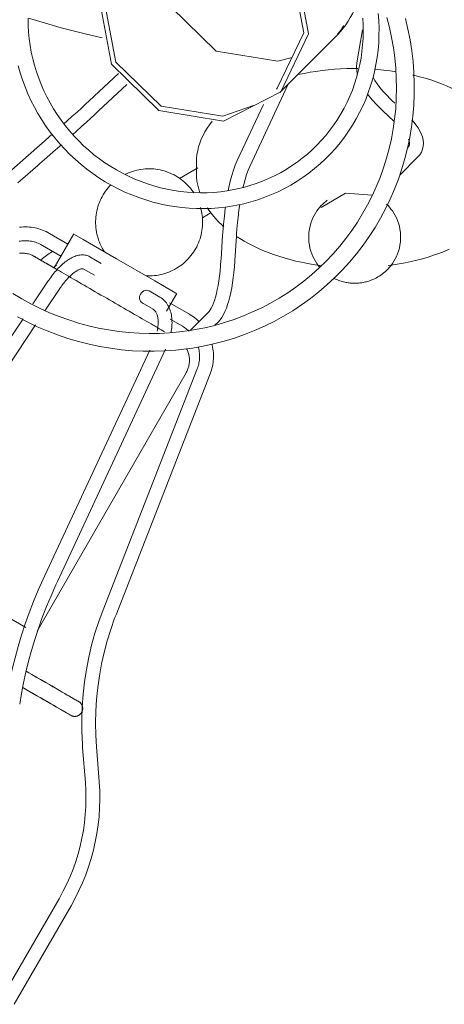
# Model space of a CAD drawing. Header units: millimetres. Extents: x 5734 to 11786, y -2931 to 7544.
# Tile 3 of 41: x 8103 to 8189, y -2822 to -2623. Entities that reach past the tile are written whole.
import ezdxf

# ---------------------------------------------------------------- set-up
doc = ezdxf.new("R2010")
doc.units = ezdxf.units.MM
doc.layers.add('E-LITE-EQPM', color=7, linetype='Continuous', lineweight=20)

# ---------------------------------------------------------------- blocks, each defined once
blk = doc.blocks.new('33710-13 - 33710-13 ALOHA Brown ceiling fan with light-522279-00 Isometrico PDF')
at = {"layer": 'E-LITE-EQPM', "color": 251, "lineweight": 9, "true_color": 0x636466}
for p, q in [((2382.87, -2637.51), (2394, -2626.38)), ((2399.62, -2624.8), (2398.45, -2631.52)), ((2382.44, -2631.15), (2385.34, -2630.39)), ((2350.25, -2633.64), (2344.32, -2639.17)), ((2346.23, -2641.22), (2351.94, -2635.89)), ((2376.81, -2652.41), (2384.58, -2635.79)), ((2371.32, -2642.28), (2377.54, -2640.14)), ((2379.58, -2639.89), (2374.27, -2651.23)), ((2406.16, -2639.64), (2405.56, -2639.07)), ((2403.64, -2641.12), (2406, -2643.33)), ((2332.06, -2650.12), (2328.04, -2653.62)), ((2408.77, -2648.58), (2408.73, -2648.62)), ((2329.88, -2655.73), (2333.9, -2652.23)), ((2366.01, -2651.63), (2366.01, -2653.83)), ((2407.14, -2654.17), (2410.75, -2650.56)), ((2366.27, -2652.72), (2362.61, -2654.84)), ((2367.21, -2662.8), (2369.01, -2661.77)), ((2340.01, -2668.11), (2336.27, -2665.95)), ((2341.18, -2666.08), (2337.22, -2672.93)), ((2371.31, -2666.34), (2370.98, -2671.26)), ((2373.78, -2671.44), (2374.1, -2666.53)), ((2334.87, -2668.38), (2338.61, -2670.53)), ((2346.76, -2672.01), (2344.47, -2670.69)), ((2343.07, -2673.11), (2345.36, -2674.43)), ((2336.03, -2675.57), (2332.94, -2680.21)), ((2335.36, -2681.64), (2338.37, -2677.12)), ((2358.63, -2678.86), (2356.44, -2677.59)), ((2359.95, -2681.67), (2362.01, -2678.11)), ((2355.04, -2680.02), (2357.23, -2681.29)), ((2355.23, -2680.1), (2355.04, -2680.02)), ((2364.57, -2682.29), (2360.57, -2679.98)), ((2368.39, -2681.93), (2364.74, -2685.58)), ((2330.93, -2683.24), (2307.33, -2718.67)), ((2360.67, -2683.27), (2363.17, -2684.72)), ((2369.74, -2684.53), (2370.37, -2683.91)), ((2309.66, -2720.23), (2333.48, -2684.45)), ((2356.55, -2689.54), (2335.35, -2735.09)), ((2337.89, -2736.28), (2359.72, -2689.38)), ((2333.77, -2746.35), (2363.92, -2694.12)), ((2366.17, -2693.31), (2347.13, -2742)), ((2349.74, -2743.02), (2368.77, -2694.33)), ((2331.48, -2745.6), (2325.58, -2742.19)), ((2346.33, -2776.7), (2345.78, -2769.73)), ((2342.99, -2769.95), (2343.54, -2776.92)), ((2338.22, -2800.42), (2326.93, -2819.97)), ((2329.13, -2821.75), (2340.64, -2801.82))]:
    blk.add_line(p, q, dxfattribs=at)
for points in [[(2329.79, -2682.82, 0), (2331.77, -2683.85, 0), (2333.79, -2684.81, 0), (2335.83, -2685.68, 0), (2337.91, -2686.47, 0), (2340.02, -2687.19, 0), (2342.15, -2687.81, 0), (2344.3, -2688.36, 0), (2346.47, -2688.81, 0), (2348.65, -2689.18, 0), (2350.84, -2689.47, 0), (2353.04, -2689.66, 0), (2355.25, -2689.77, 0), (2357.45, -2689.79, 0), (2359.65, -2689.72, 0), (2361.84, -2689.57, 0), (2364.02, -2689.32, 0), (2365.19, -2689.15, 0)], [(2365.19, -2689.15, 0), (2367.35, -2688.77, 0), (2369.49, -2688.31, 0), (2371.6, -2687.76, 0), (2373.69, -2687.12, 0), (2375.75, -2686.4, 0), (2377.77, -2685.6, 0), (2379.76, -2684.71, 0), (2381.71, -2683.75, 0), (2383.62, -2682.71, 0), (2385.48, -2681.59, 0), (2387.29, -2680.39, 0), (2389.05, -2679.12, 0), (2390.76, -2677.78, 0), (2392.41, -2676.37, 0), (2394, -2674.9, 0), (2395.52, -2673.35, 0), (2396.98, -2671.75, 0), (2398.38, -2670.09, 0), (2399.7, -2668.37, 0), (2400.96, -2666.6, 0), (2402.13, -2664.78, 0), (2403.24, -2662.9, 0), (2404.26, -2660.99, 0), (2405.21, -2659.03, 0), (2406.08, -2657.03, 0), (2406.86, -2655, 0), (2407.56, -2652.93, 0), (2408.18, -2650.84, 0), (2408.71, -2648.72, 0), (2409.16, -2646.57, 0), (2409.52, -2644.41, 0), (2409.79, -2642.24, 0), (2409.97, -2640.05, 0), (2410.07, -2637.85, 0), (2410.07, -2635.65, 0), (2409.99, -2633.45, 0), (2409.83, -2631.25, 0), (2409.57, -2629.05, 0), (2409.23, -2626.86, 0), (2408.8, -2624.69, 0), (2408.28, -2622.53, 0)], [(2364.64, -2685.6, 0), (2362.61, -2685.87, 0), (2360.57, -2686.06, 0), (2358.52, -2686.17, 0), (2356.46, -2686.19, 0), (2354.4, -2686.14, 0), (2352.34, -2686, 0), (2350.29, -2685.78, 0), (2348.24, -2685.47, 0), (2346.21, -2685.09, 0), (2344.18, -2684.62, 0), (2342.18, -2684.08, 0), (2340.19, -2683.46, 0), (2338.23, -2682.75, 0), (2336.3, -2681.98, 0), (2334.39, -2681.12, 0), (2332.52, -2680.19, 0), (2330.68, -2679.19, 0), (2328.89, -2678.12, 0)], [(2404.5, -2622.36, 0), (2405.03, -2624.37, 0), (2405.48, -2626.39, 0), (2405.84, -2628.43, 0), (2406.12, -2630.48, 0), (2406.33, -2632.54, 0), (2406.44, -2634.6, 0), (2406.48, -2636.66, 0), (2406.44, -2638.71, 0), (2406.31, -2640.76, 0), (2406.1, -2642.8, 0), (2405.81, -2644.83, 0), (2405.44, -2646.84, 0), (2404.98, -2648.83, 0), (2404.45, -2650.79, 0), (2403.84, -2652.73, 0), (2403.15, -2654.65, 0), (2402.38, -2656.53, 0), (2401.54, -2658.37, 0), (2400.62, -2660.18, 0), (2399.63, -2661.95, 0), (2398.57, -2663.67, 0), (2397.44, -2665.35, 0), (2396.25, -2666.98, 0), (2394.98, -2668.55, 0), (2393.66, -2670.08, 0), (2392.27, -2671.54, 0), (2390.82, -2672.95, 0), (2389.31, -2674.3, 0), (2387.75, -2675.58, 0), (2386.14, -2676.8, 0), (2384.48, -2677.95, 0), (2382.77, -2679.03, 0), (2381.01, -2680.04, 0), (2379.22, -2680.98, 0), (2377.38, -2681.84, 0), (2375.51, -2682.63, 0), (2373.61, -2683.35, 0), (2371.68, -2683.98, 0), (2369.72, -2684.54, 0), (2367.73, -2685.02, 0), (2365.73, -2685.41, 0), (2364.64, -2685.6, 0)], [(2329.96, -2632.07, 0), (2330.37, -2633.51, 0), (2330.83, -2634.93, 0), (2331.34, -2636.34, 0), (2331.92, -2637.73, 0), (2332.54, -2639.09, 0), (2333.22, -2640.43, 0), (2333.95, -2641.74, 0), (2334.74, -2643.02, 0), (2335.57, -2644.28, 0), (2336.45, -2645.5, 0), (2337.37, -2646.68, 0), (2338.35, -2647.83, 0), (2339.36, -2648.94, 0), (2340.42, -2650.02, 0), (2341.52, -2651.05, 0), (2342.66, -2652.03, 0), (2343.83, -2652.97, 0), (2345.04, -2653.87, 0), (2346.29, -2654.72, 0), (2347.56, -2655.51, 0), (2348.86, -2656.26, 0), (2350.19, -2656.96, 0), (2351.55, -2657.6, 0), (2352.93, -2658.19, 0), (2354.33, -2658.72, 0), (2355.75, -2659.2, 0), (2357.18, -2659.62, 0), (2358.63, -2659.99, 0), (2360.09, -2660.3, 0), (2361.56, -2660.55, 0), (2363.04, -2660.74, 0), (2364.52, -2660.87, 0), (2366, -2660.94, 0), (2367.48, -2660.95, 0), (2368.96, -2660.91, 0), (2370.44, -2660.8, 0), (2371.91, -2660.64, 0), (2372.7, -2660.53, 0)], [(2372.21, -2657.36, 0), (2370.87, -2657.54, 0), (2369.53, -2657.67, 0), (2368.18, -2657.74, 0), (2366.82, -2657.76, 0), (2365.47, -2657.72, 0), (2364.11, -2657.63, 0), (2362.76, -2657.48, 0), (2361.41, -2657.28, 0), (2360.07, -2657.03, 0), (2358.74, -2656.72, 0), (2357.42, -2656.37, 0), (2356.11, -2655.95, 0), (2354.82, -2655.49, 0), (2353.54, -2654.98, 0), (2352.29, -2654.42, 0), (2351.06, -2653.8, 0), (2349.85, -2653.14, 0), (2348.66, -2652.44, 0), (2347.51, -2651.68, 0), (2346.38, -2650.89, 0), (2345.28, -2650.05, 0), (2344.22, -2649.16, 0), (2343.19, -2648.24, 0), (2342.2, -2647.28, 0), (2341.25, -2646.28, 0), (2340.33, -2645.24, 0), (2339.46, -2644.17, 0), (2338.63, -2643.06, 0), (2337.84, -2641.93, 0), (2337.1, -2640.77, 0), (2336.4, -2639.58, 0), (2335.75, -2638.36, 0), (2335.15, -2637.12, 0), (2334.6, -2635.86, 0), (2334.1, -2634.59, 0), (2333.65, -2633.29, 0), (2333.25, -2631.98, 0), (2332.91, -2630.66, 0), (2332.61, -2629.32, 0), (2332.37, -2627.98, 0), (2332.19, -2626.63, 0), (2332.05, -2625.28, 0), (2331.97, -2623.92, 0), (2331.95, -2622.56, 0)], [(2399.64, -2622.45, 0), (2399.72, -2623.8, 0), (2399.74, -2625.16, 0), (2399.71, -2626.51, 0), (2399.63, -2627.86, 0), (2399.49, -2629.2, 0), (2399.3, -2630.54, 0), (2399.05, -2631.86, 0), (2398.75, -2633.17, 0), (2398.4, -2634.46, 0), (2398, -2635.74, 0), (2397.55, -2637, 0), (2397.04, -2638.24, 0), (2396.49, -2639.45, 0), (2395.89, -2640.64, 0), (2395.24, -2641.8, 0), (2394.54, -2642.94, 0), (2393.79, -2644.04, 0), (2393.01, -2645.11, 0), (2392.17, -2646.15, 0), (2391.3, -2647.15, 0), (2390.39, -2648.12, 0), (2389.43, -2649.04, 0), (2388.44, -2649.93, 0), (2387.42, -2650.77, 0), (2386.36, -2651.57, 0), (2385.26, -2652.33, 0), (2384.14, -2653.04, 0), (2382.98, -2653.71, 0), (2381.8, -2654.33, 0), (2380.6, -2654.89, 0), (2379.36, -2655.41, 0), (2378.11, -2655.88, 0), (2376.84, -2656.3, 0), (2375.55, -2656.67, 0), (2374.24, -2656.98, 0), (2372.93, -2657.24, 0), (2372.21, -2657.36, 0)], [(2363.56, -2601.1, 0), (2352.01, -2607.03, 0), (2346.38, -2618.74, 0), (2348.83, -2631.77, 0), (2358.43, -2641.13, 0), (2371.5, -2643.25, 0)], [(2363.75, -2602.07, 0), (2352.72, -2607.73, 0), (2347.36, -2618.9, 0), (2349.7, -2631.33, 0), (2358.85, -2640.26, 0), (2371.32, -2642.28, 0)], [(2371.5, -2643.25, 0), (2383.06, -2637.32, 0), (2388.68, -2625.6, 0), (2386.23, -2612.58, 0), (2376.64, -2603.22, 0), (2363.56, -2601.1, 0)], [(2382.17, -2636.79, 0), (2382.34, -2636.62, 0), (2387.71, -2625.45, 0), (2385.37, -2613.02, 0), (2376.22, -2604.09, 0), (2363.75, -2602.07, 0)], [(2359.34, -2604.33, 0), (2358.48, -2607.78, 0), (2360.82, -2620.2, 0), (2369.98, -2629.13, 0), (2382.44, -2631.15, 0)], [(2372.7, -2660.53, 0), (2374.15, -2660.27, 0), (2375.59, -2659.96, 0), (2377.02, -2659.59, 0), (2378.42, -2659.16, 0), (2379.81, -2658.67, 0), (2381.17, -2658.13, 0), (2382.51, -2657.54, 0), (2383.83, -2656.89, 0), (2385.11, -2656.18, 0), (2386.37, -2655.43, 0), (2387.59, -2654.62, 0), (2388.77, -2653.77, 0), (2389.92, -2652.86, 0), (2391.03, -2651.91, 0), (2392.1, -2650.92, 0), (2393.13, -2649.88, 0), (2394.12, -2648.8, 0), (2395.06, -2647.68, 0), (2395.95, -2646.52, 0), (2396.79, -2645.33, 0), (2397.59, -2644.1, 0), (2398.33, -2642.84, 0), (2399.02, -2641.55, 0), (2399.66, -2640.23, 0), (2400.24, -2638.88, 0), (2400.77, -2637.51, 0), (2401.24, -2636.12, 0), (2401.66, -2634.71, 0), (2402.02, -2633.28, 0), (2402.32, -2631.84, 0), (2402.56, -2630.38, 0), (2402.74, -2628.92, 0), (2402.87, -2627.44, 0), (2402.93, -2625.96, 0), (2402.94, -2624.48, 0), (2402.88, -2623, 0), (2402.77, -2621.52, 0)], [(2394, -2626.38, 0), (2394.59, -2625.77, 0), (2395.15, -2625.13, 0), (2395.69, -2624.47, 0), (2396.2, -2623.79, 0), (2396.68, -2623.08, 0), (2397.13, -2622.36, 0), (2397.55, -2621.62, 0), (2397.94, -2620.86, 0), (2398.3, -2620.09, 0), (2398.62, -2619.3, 0), (2398.91, -2618.52, 0)], [(2346.95, -2626.45, 0), (2343.78, -2625.71, 0), (2338.67, -2624.39, 0), (2333.65, -2622.95, 0), (2332.02, -2622.44, 0)], [(2394.51, -2625.73, 0), (2394.68, -2625.55, 0), (2394.84, -2625.37, 0), (2395, -2625.18, 0), (2395.14, -2624.99, 0), (2395.28, -2624.79, 0), (2395.42, -2624.58, 0), (2395.54, -2624.37, 0), (2395.66, -2624.16, 0), (2395.77, -2623.94, 0)], [(2398.45, -2631.52, 0), (2398.38, -2632.33, 0), (2398.43, -2633.16, 0), (2398.57, -2633.85, 0)], [(2386.59, -2633.88, 0), (2387.77, -2633.63, 0), (2388.98, -2633.41, 0), (2390.19, -2633.22, 0), (2391.42, -2633.05, 0), (2392.66, -2632.91, 0)], [(2392.66, -2632.91, 0), (2393.9, -2632.8, 0), (2395.16, -2632.72, 0), (2396.41, -2632.67, 0), (2397.67, -2632.65, 0), (2398.65, -2632.65, 0)], [(2401.74, -2634.39, 0), (2401.75, -2634.4, 0), (2402.1, -2635.04, 0), (2402.55, -2635.73, 0), (2403.09, -2636.45, 0), (2403.73, -2637.21, 0), (2404.46, -2637.99, 0), (2405.28, -2638.81, 0), (2405.56, -2639.07, 0)], [(2402, -2632.8, 0), (2402.7, -2632.85, 0), (2403.94, -2632.97, 0), (2405.17, -2633.12, 0), (2406.39, -2633.3, 0)], [(2409.77, -2633.96, 0), (2409.98, -2634.01, 0), (2411.14, -2634.3, 0), (2412.28, -2634.62, 0), (2413.4, -2634.96, 0), (2414.49, -2635.33, 0), (2415.56, -2635.72, 0), (2416.6, -2636.15, 0), (2417.62, -2636.59, 0), (2418.6, -2637.06, 0), (2419.56, -2637.55, 0), (2420.39, -2638.02, 0)], [(2400.64, -2637.85, 0), (2400.9, -2638.19, 0), (2401.63, -2639.06, 0), (2402.44, -2639.94, 0), (2403.34, -2640.83, 0), (2403.64, -2641.12, 0)], [(2344.32, -2639.17, 0), (2343.57, -2639.87, 0), (2342.75, -2640.62, 0), (2341.86, -2641.44, 0), (2340.9, -2642.3, 0), (2339.88, -2643.22, 0), (2339.2, -2643.83, 0)], [(2346.23, -2641.22, 0), (2345.47, -2641.93, 0), (2344.64, -2642.69, 0), (2343.74, -2643.51, 0), (2342.78, -2644.38, 0), (2341.75, -2645.3, 0), (2340.99, -2645.98, 0)], [(2366.01, -2651.63, 0), (2366.04, -2650.83, 0), (2366.12, -2650.04, 0), (2366.26, -2649.25, 0), (2366.45, -2648.47, 0), (2366.69, -2647.7, 0), (2366.99, -2646.93, 0), (2367.34, -2646.18, 0), (2367.73, -2645.44, 0), (2368.18, -2644.71, 0), (2368.68, -2643.99, 0), (2369.22, -2643.3, 0)], [(2410.75, -2650.56, 0), (2411.16, -2650.08, 0), (2411.5, -2649.55, 0), (2411.74, -2648.96, 0), (2411.87, -2648.35, 0), (2411.91, -2647.72, 0), (2411.85, -2647.09, 0), (2411.71, -2646.47, 0), (2411.49, -2645.86, 0), (2411.21, -2645.26, 0), (2410.86, -2644.66, 0), (2410.46, -2644.06, 0), (2409.99, -2643.45, 0), (2409.58, -2642.98, 0)], [(2336.8, -2645.95, 0), (2336.45, -2646.27, 0), (2335.19, -2647.38, 0), (2333.87, -2648.53, 0), (2332.5, -2649.73, 0), (2332.06, -2650.12, 0)], [(2338.6, -2648.11, 0), (2338.3, -2648.37, 0), (2337.04, -2649.48, 0), (2335.72, -2650.64, 0), (2334.34, -2651.84, 0), (2333.9, -2652.23, 0)], [(2408.77, -2648.58, 0), (2408.91, -2648.42, 0), (2409.01, -2648.27, 0), (2409.07, -2648.12, 0), (2409.1, -2647.96, 0), (2409.11, -2647.77, 0), (2409.09, -2647.54, 0), (2409.02, -2647.26, 0), (2408.91, -2646.93, 0)], [(2374.27, -2651.23, 0), (2373.87, -2652.15, 0), (2373.5, -2653.17, 0), (2373.16, -2654.26, 0), (2372.84, -2655.43, 0), (2372.55, -2656.68, 0), (2372.42, -2657.33, 0)], [(2351.65, -2654.01, 0), (2351.89, -2653.89, 0), (2352.29, -2653.72, 0), (2352.69, -2653.56, 0), (2353.1, -2653.42, 0), (2353.51, -2653.3, 0), (2353.93, -2653.19, 0), (2354.36, -2653.1, 0), (2354.78, -2653.02, 0), (2355.21, -2652.96, 0), (2355.64, -2652.92, 0), (2356.08, -2652.9, 0), (2356.51, -2652.9, 0), (2356.94, -2652.91, 0), (2357.37, -2652.94, 0), (2357.8, -2652.98, 0), (2358.23, -2653.05, 0), (2358.66, -2653.13, 0), (2359.08, -2653.22, 0), (2359.5, -2653.34, 0), (2359.91, -2653.47, 0), (2360.32, -2653.62, 0), (2360.72, -2653.78, 0), (2361.11, -2653.96, 0), (2361.5, -2654.15, 0), (2361.84, -2654.35, 0)], [(2361.84, -2654.35, 0), (2362.21, -2654.57, 0), (2362.57, -2654.81, 0), (2362.92, -2655.06, 0), (2363.26, -2655.33, 0), (2363.59, -2655.61, 0), (2364.22, -2656.21, 0), (2364.51, -2656.52, 0), (2364.8, -2656.85, 0), (2365.06, -2657.19, 0), (2365.32, -2657.54, 0), (2365.45, -2657.74, 0)], [(2366.01, -2653.83, 0), (2366.04, -2654.63, 0), (2366.12, -2655.43, 0), (2366.26, -2656.23, 0), (2366.46, -2657.02, 0), (2366.67, -2657.71, 0)], [(2376.81, -2652.41, 0), (2376.47, -2653.19, 0), (2376.15, -2654.06, 0), (2375.85, -2655.04, 0), (2375.56, -2656.11, 0), (2375.42, -2656.7, 0)], [(2417.11, -2669.17, 0), (2416.09, -2669.6, 0), (2415.03, -2670.01, 0), (2413.95, -2670.39, 0), (2412.85, -2670.75, 0), (2411.72, -2671.08, 0), (2410.57, -2671.38, 0), (2409.41, -2671.66, 0), (2408.22, -2671.91, 0), (2407.02, -2672.13, 0), (2405.81, -2672.33, 0), (2404.76, -2672.47, 0)], [(2347.39, -2669.67, 0), (2347.16, -2669.3, 0), (2346.94, -2668.92, 0), (2346.74, -2668.54, 0), (2346.56, -2668.15, 0), (2346.39, -2667.75, 0), (2346.23, -2667.35, 0), (2346.1, -2666.94, 0), (2345.98, -2666.52, 0), (2345.87, -2666.1, 0), (2345.79, -2665.68, 0), (2345.72, -2665.25, 0), (2345.66, -2664.82, 0), (2345.63, -2664.39, 0), (2345.61, -2663.95, 0), (2345.61, -2663.52, 0), (2345.63, -2663.09, 0), (2345.66, -2662.66, 0), (2345.71, -2662.23, 0), (2345.78, -2661.8, 0), (2345.86, -2661.38, 0), (2345.97, -2660.96, 0), (2346.08, -2660.54, 0), (2346.22, -2660.13, 0), (2346.37, -2659.72, 0), (2346.54, -2659.32, 0), (2346.72, -2658.93, 0), (2346.92, -2658.55, 0), (2347.14, -2658.17, 0), (2347.37, -2657.8, 0), (2347.61, -2657.45, 0), (2347.87, -2657.1, 0), (2348.14, -2656.76, 0), (2348.42, -2656.44, 0), (2348.72, -2656.12, 0)], [(2391.23, -2660.71, 0), (2396.19, -2657.84, 0), (2401.52, -2658.24, 0)], [(2374.77, -2660.14, 0), (2374.61, -2661.27, 0), (2374.43, -2662.76, 0), (2374.27, -2664.34, 0), (2374.14, -2665.99, 0), (2374.1, -2666.53, 0)], [(2392.47, -2659.27, 0), (2392.17, -2659.5, 0), (2391.87, -2659.75, 0), (2391.57, -2660.03, 0), (2391.26, -2660.33, 0), (2390.96, -2660.67, 0), (2390.66, -2661.03, 0), (2390.37, -2661.43, 0), (2390.09, -2661.86, 0), (2389.82, -2662.33, 0), (2389.57, -2662.83, 0), (2389.34, -2663.36, 0), (2389.15, -2663.92, 0), (2388.98, -2664.51, 0), (2388.85, -2665.13, 0), (2388.76, -2665.76, 0), (2388.72, -2666.4, 0), (2388.72, -2667.04, 0), (2388.76, -2667.68, 0), (2388.85, -2668.31, 0), (2388.97, -2668.92, 0), (2389.14, -2669.52, 0), (2389.33, -2670.08, 0), (2389.56, -2670.61, 0), (2389.81, -2671.12, 0), (2390.07, -2671.58, 0), (2390.36, -2672.02, 0), (2390.65, -2672.42, 0), (2390.95, -2672.78, 0)], [(2404.46, -2660.03, 0), (2404.76, -2660.33, 0), (2405.06, -2660.67, 0), (2405.36, -2661.03, 0), (2405.66, -2661.43, 0), (2405.94, -2661.86, 0), (2406.21, -2662.33, 0), (2406.45, -2662.83, 0), (2406.68, -2663.36, 0), (2406.88, -2663.92, 0), (2407.05, -2664.51, 0), (2407.17, -2665.13, 0), (2407.26, -2665.76, 0), (2407.31, -2666.4, 0), (2407.31, -2667.04, 0), (2407.27, -2667.68, 0), (2407.18, -2668.31, 0), (2407.05, -2668.92, 0), (2406.89, -2669.52, 0), (2406.69, -2670.08, 0), (2406.47, -2670.61, 0), (2406.22, -2671.12, 0), (2405.95, -2671.58, 0), (2405.67, -2672.02, 0), (2405.38, -2672.42, 0), (2405.08, -2672.78, 0), (2404.78, -2673.12, 0), (2404.47, -2673.43, 0), (2404.17, -2673.71, 0), (2403.87, -2673.96, 0), (2403.57, -2674.19, 0), (2403.28, -2674.4, 0), (2402.99, -2674.59, 0), (2402.71, -2674.76, 0), (2402.43, -2674.92, 0), (2402.16, -2675.06, 0), (2401.89, -2675.19, 0), (2401.63, -2675.3, 0), (2401.38, -2675.41, 0), (2401.13, -2675.5, 0), (2400.88, -2675.58, 0), (2400.64, -2675.66, 0), (2400.4, -2675.72, 0), (2400.17, -2675.78, 0), (2399.94, -2675.83, 0), (2399.71, -2675.88, 0), (2399.49, -2675.92, 0), (2399.27, -2675.95, 0), (2399.05, -2675.98, 0), (2398.83, -2676, 0), (2398.61, -2676.02, 0), (2398.4, -2676.03, 0), (2398.18, -2676.03, 0), (2397.97, -2676.04, 0), (2397.75, -2676.03, 0), (2397.54, -2676.02, 0), (2397.32, -2676.01, 0), (2397.1, -2675.99, 0), (2396.89, -2675.97, 0), (2396.67, -2675.94, 0), (2396.44, -2675.9, 0), (2396.22, -2675.86, 0), (2395.99, -2675.81, 0), (2395.76, -2675.76, 0), (2395.52, -2675.7, 0), (2395.29, -2675.63, 0), (2395.04, -2675.55, 0), (2394.8, -2675.46, 0), (2394.54, -2675.36, 0), (2394.29, -2675.26, 0), (2394.02, -2675.14, 0), (2393.75, -2675, 0)], [(2366.83, -2660.73, 0), (2366.92, -2661.07, 0), (2367.02, -2661.49, 0), (2367.1, -2661.92, 0), (2367.16, -2662.34, 0), (2367.21, -2662.78, 0), (2367.24, -2663.21, 0), (2367.25, -2663.64, 0), (2367.25, -2664.07, 0), (2367.22, -2664.5, 0), (2367.18, -2664.94, 0), (2367.13, -2665.36, 0), (2367.05, -2665.79, 0), (2366.96, -2666.21, 0), (2366.73, -2667.05, 0), (2366.59, -2667.46, 0), (2366.43, -2667.86, 0), (2366.25, -2668.26, 0), (2366.06, -2668.65, 0), (2365.86, -2669.03, 0), (2365.64, -2669.4, 0), (2365.41, -2669.76, 0), (2365.16, -2670.12, 0), (2364.89, -2670.46, 0), (2364.62, -2670.79, 0), (2364.33, -2671.12, 0), (2364.03, -2671.43, 0), (2363.71, -2671.72, 0), (2363.38, -2672.01, 0), (2363.05, -2672.28, 0), (2362.7, -2672.54, 0), (2362.34, -2672.78, 0), (2361.97, -2673.01, 0), (2361.6, -2673.23, 0), (2361.21, -2673.42, 0), (2360.82, -2673.61, 0), (2360.42, -2673.78, 0), (2360.02, -2673.93, 0), (2359.61, -2674.06, 0), (2359.19, -2674.18, 0), (2358.77, -2674.28, 0), (2358.35, -2674.37, 0), (2357.92, -2674.44, 0), (2357.49, -2674.49, 0), (2357.06, -2674.52, 0), (2356.62, -2674.54, 0), (2356.19, -2674.54, 0), (2355.8, -2674.52, 0)], [(2368.2, -2660.82, 0), (2368.7, -2661.54, 0), (2369.24, -2662.24, 0), (2369.83, -2662.93, 0), (2370.46, -2663.59, 0), (2371.14, -2664.24, 0), (2371.55, -2664.61, 0)], [(2371.87, -2660.64, 0), (2371.83, -2660.9, 0), (2371.65, -2662.46, 0), (2371.48, -2664.09, 0), (2371.35, -2665.79, 0), (2371.31, -2666.34, 0)], [(2336.27, -2665.95, 0), (2335.93, -2665.76, 0), (2335.58, -2665.59, 0), (2335.22, -2665.43, 0), (2334.86, -2665.28, 0), (2334.49, -2665.15, 0), (2334.12, -2665.03, 0), (2333.74, -2664.93, 0), (2333.36, -2664.85, 0), (2332.97, -2664.78, 0), (2332.59, -2664.72, 0), (2332.2, -2664.68, 0), (2331.81, -2664.66, 0), (2331.42, -2664.65, 0), (2331.03, -2664.65, 0), (2330.64, -2664.68, 0), (2330.25, -2664.72, 0)], [(2357.61, -2675.57, 0), (2349.83, -2671.08, 0), (2343.09, -2667.18, 0), (2341.33, -2666.17, 0)], [(2330.17, -2667.56, 0), (2330.44, -2667.51, 0), (2330.72, -2667.48, 0), (2331, -2667.46, 0), (2331.28, -2667.45, 0), (2331.56, -2667.45, 0), (2331.84, -2667.46, 0), (2332.11, -2667.48, 0), (2332.39, -2667.52, 0), (2332.66, -2667.56, 0), (2332.94, -2667.62, 0), (2333.21, -2667.69, 0), (2333.47, -2667.76, 0), (2333.74, -2667.85, 0), (2334, -2667.95, 0), (2334.26, -2668.06, 0), (2334.51, -2668.18, 0), (2334.75, -2668.31, 0), (2334.87, -2668.38, 0)], [(2374.24, -2666.65, 0), (2375.11, -2667.2, 0), (2375.68, -2667.54, 0)], [(2391.39, -2672.49, 0), (2390.87, -2672.42, 0), (2389.65, -2672.24, 0), (2388.45, -2672.04, 0), (2387.26, -2671.8, 0), (2386.08, -2671.54, 0), (2384.92, -2671.25, 0), (2383.78, -2670.93, 0), (2382.67, -2670.59, 0), (2381.57, -2670.22, 0), (2380.5, -2669.82, 0), (2379.46, -2669.4, 0), (2378.45, -2668.96, 0), (2377.46, -2668.49, 0), (2376.51, -2668, 0), (2375.68, -2667.54, 0)], [(2330.25, -2669.95, 0), (2330.45, -2669.94, 0), (2330.65, -2669.93, 0), (2330.85, -2669.94, 0), (2331.05, -2669.95, 0), (2331.25, -2669.96, 0), (2331.44, -2669.99, 0), (2331.64, -2670.03, 0), (2331.84, -2670.07, 0), (2332.03, -2670.12, 0), (2332.22, -2670.18, 0), (2332.41, -2670.24, 0), (2332.6, -2670.31, 0), (2332.78, -2670.39, 0), (2332.96, -2670.48, 0), (2333.14, -2670.58, 0), (2333.18, -2670.6, 0)], [(2337.04, -2669.57, 0), (2336.79, -2669.7, 0), (2336.51, -2669.86, 0), (2336.24, -2670.03, 0), (2335.96, -2670.21, 0), (2335.69, -2670.41, 0), (2335.42, -2670.61, 0), (2335.16, -2670.82, 0), (2334.9, -2671.05, 0), (2334.64, -2671.28, 0)], [(2355.98, -2683.77, 0), (2355.5, -2683.49, 0), (2355.01, -2683.21, 0), (2354.51, -2682.92, 0), (2353.99, -2682.62, 0), (2353.47, -2682.32, 0), (2352.94, -2682.01, 0), (2352.39, -2681.69, 0), (2351.85, -2681.38, 0), (2351.29, -2681.06, 0), (2350.73, -2680.73, 0), (2350.16, -2680.4, 0), (2349.59, -2680.07, 0), (2349.01, -2679.74, 0), (2348.44, -2679.41, 0), (2347.86, -2679.08, 0), (2347.28, -2678.74, 0), (2346.7, -2678.41, 0), (2346.13, -2678.08, 0), (2345.55, -2677.75, 0), (2344.98, -2677.42, 0), (2344.42, -2677.09, 0), (2343.86, -2676.77, 0), (2343.3, -2676.45, 0), (2342.75, -2676.13, 0), (2342.21, -2675.82, 0), (2341.68, -2675.51, 0), (2341.16, -2675.21, 0), (2340.65, -2674.91, 0), (2340.15, -2674.62, 0), (2339.66, -2674.34, 0), (2339.19, -2674.07, 0), (2338.72, -2673.8, 0), (2338.28, -2673.54, 0), (2337.84, -2673.29, 0), (2337.42, -2673.05, 0), (2337.02, -2672.82, 0), (2336.64, -2672.6, 0), (2336.27, -2672.39, 0), (2335.93, -2672.19, 0), (2335.6, -2672, 0), (2335.29, -2671.82, 0), (2335, -2671.65, 0), (2334.73, -2671.49, 0), (2334.48, -2671.35, 0), (2334.25, -2671.22, 0), (2334.04, -2671.1, 0), (2333.86, -2670.99, 0), (2333.69, -2670.9, 0), (2333.55, -2670.82, 0), (2333.43, -2670.75, 0), (2333.34, -2670.69, 0), (2333.26, -2670.65, 0), (2333.21, -2670.62, 0), (2333.19, -2670.61, 0), (2333.18, -2670.6, 0)], [(2333.18, -2670.6, 0), (2333.19, -2670.61, 0), (2333.23, -2670.63, 0), (2333.29, -2670.66, 0), (2333.37, -2670.71, 0), (2333.47, -2670.77, 0), (2333.6, -2670.84, 0), (2333.75, -2670.93, 0), (2333.92, -2671.03, 0), (2334.11, -2671.14, 0), (2334.32, -2671.26, 0), (2334.56, -2671.4, 0), (2334.82, -2671.55, 0), (2335.09, -2671.71, 0), (2335.39, -2671.88, 0), (2335.71, -2672.06, 0), (2336.04, -2672.25, 0), (2336.4, -2672.46, 0), (2336.77, -2672.67, 0), (2337.16, -2672.9, 0), (2337.57, -2673.13, 0), (2337.99, -2673.38, 0)], [(2344.47, -2670.69, 0), (2344.23, -2670.56, 0), (2343.98, -2670.46, 0), (2343.72, -2670.38, 0), (2343.45, -2670.33, 0), (2343.19, -2670.3, 0), (2342.92, -2670.29, 0), (2342.66, -2670.3, 0), (2342.4, -2670.33, 0), (2342.14, -2670.38, 0), (2341.89, -2670.44, 0), (2341.64, -2670.52, 0), (2341.39, -2670.61, 0), (2341.14, -2670.71, 0), (2340.9, -2670.82, 0), (2340.65, -2670.95, 0), (2340.41, -2671.09, 0), (2340.17, -2671.24, 0), (2339.93, -2671.39, 0), (2339.69, -2671.56, 0), (2339.46, -2671.74, 0), (2339.22, -2671.93, 0), (2338.99, -2672.13, 0), (2338.75, -2672.34, 0), (2338.52, -2672.55, 0), (2338.29, -2672.78, 0), (2338.07, -2673.01, 0), (2337.84, -2673.25, 0), (2337.62, -2673.5, 0), (2337.39, -2673.75, 0), (2337.18, -2674.02, 0), (2336.96, -2674.29, 0), (2336.75, -2674.56, 0), (2336.54, -2674.84, 0), (2336.33, -2675.13, 0), (2336.13, -2675.42, 0), (2336.03, -2675.57, 0)], [(2368.39, -2681.93, 0), (2368.58, -2681.71, 0), (2368.79, -2681.41, 0), (2369.01, -2681.04, 0), (2369.23, -2680.6, 0), (2369.44, -2680.08, 0), (2369.65, -2679.49, 0), (2369.85, -2678.83, 0), (2370.04, -2678.11, 0), (2370.22, -2677.32, 0), (2370.38, -2676.47, 0), (2370.53, -2675.56, 0), (2370.67, -2674.6, 0), (2370.78, -2673.58, 0), (2370.89, -2672.5, 0), (2370.97, -2671.38, 0), (2370.98, -2671.26, 0)], [(2370.37, -2683.91, 0), (2370.78, -2683.45, 0), (2371.14, -2682.93, 0), (2371.48, -2682.37, 0), (2371.78, -2681.75, 0), (2372.06, -2681.08, 0), (2372.31, -2680.36, 0), (2372.55, -2679.59, 0), (2372.76, -2678.77, 0), (2372.96, -2677.89, 0), (2373.14, -2676.96, 0), (2373.3, -2675.98, 0), (2373.44, -2674.95, 0), (2373.57, -2673.87, 0), (2373.68, -2672.74, 0), (2373.77, -2671.57, 0), (2373.78, -2671.44, 0)], [(2337.73, -2672.4, 0), (2337.55, -2672.52, 0), (2337.35, -2672.66, 0), (2337.15, -2672.82, 0)], [(2343.07, -2673.11, 0), (2343.07, -2673.11, 0), (2343.06, -2673.11, 0), (2343.04, -2673.1, 0), (2343.02, -2673.1, 0), (2342.99, -2673.09, 0), (2342.94, -2673.09, 0), (2342.88, -2673.1, 0), (2342.81, -2673.1, 0), (2342.72, -2673.12, 0), (2342.63, -2673.14, 0), (2342.52, -2673.17, 0), (2342.4, -2673.22, 0), (2342.27, -2673.27, 0), (2342.14, -2673.33, 0), (2341.99, -2673.41, 0), (2341.84, -2673.5, 0), (2341.68, -2673.59, 0), (2341.52, -2673.7, 0), (2341.35, -2673.82, 0), (2341.18, -2673.95, 0), (2341, -2674.09, 0), (2340.82, -2674.24, 0), (2340.64, -2674.41, 0), (2340.46, -2674.58, 0), (2340.27, -2674.76, 0), (2340.09, -2674.95, 0), (2339.9, -2675.15, 0), (2339.71, -2675.35, 0), (2339.53, -2675.57, 0), (2339.34, -2675.79, 0), (2339.16, -2676.02, 0), (2338.98, -2676.25, 0), (2338.8, -2676.49, 0), (2338.62, -2676.74, 0), (2338.45, -2676.99, 0), (2338.37, -2677.12, 0)], [(2361.97, -2678.08, 0), (2361.86, -2678.02, 0), (2357.61, -2675.57, 0)], [(2355.04, -2680.02, 0), (2354.83, -2679.86, 0), (2354.67, -2679.65, 0), (2354.55, -2679.39, 0), (2354.5, -2679.1, 0), (2354.51, -2678.8, 0), (2354.58, -2678.5, 0), (2354.7, -2678.21, 0)], [(2354.7, -2678.21, 0), (2354.89, -2677.96, 0), (2355.11, -2677.75, 0), (2355.37, -2677.59, 0), (2355.65, -2677.49, 0), (2355.93, -2677.46, 0), (2356.2, -2677.5, 0), (2356.44, -2677.59, 0)], [(2358.63, -2678.86, 0), (2358.87, -2679.01, 0), (2359.11, -2679.19, 0), (2359.33, -2679.37, 0), (2359.54, -2679.57, 0), (2359.74, -2679.79, 0), (2359.92, -2680.01, 0), (2360.09, -2680.25, 0), (2360.25, -2680.5, 0), (2360.39, -2680.76, 0), (2360.51, -2681.03, 0), (2360.63, -2681.3, 0), (2360.72, -2681.58, 0), (2360.81, -2681.87, 0), (2360.88, -2682.17, 0), (2360.94, -2682.47, 0), (2360.99, -2682.77, 0), (2361.03, -2683.08, 0), (2361.05, -2683.4, 0), (2361.06, -2683.71, 0), (2361.07, -2684.04, 0), (2361.06, -2684.36, 0), (2361.04, -2684.69, 0), (2361.01, -2685.02, 0), (2360.96, -2685.36, 0), (2360.91, -2685.69, 0), (2360.87, -2685.89, 0)], [(2357.23, -2681.29, 0), (2357.31, -2681.34, 0), (2357.39, -2681.39, 0), (2357.47, -2681.46, 0), (2357.54, -2681.53, 0), (2357.62, -2681.61, 0), (2357.69, -2681.7, 0), (2357.76, -2681.8, 0), (2357.82, -2681.91, 0), (2357.89, -2682.03, 0), (2357.95, -2682.16, 0), (2358.01, -2682.3, 0), (2358.06, -2682.45, 0), (2358.11, -2682.61, 0), (2358.15, -2682.78, 0), (2358.19, -2682.96, 0), (2358.22, -2683.15, 0), (2358.24, -2683.35, 0), (2358.26, -2683.56, 0), (2358.27, -2683.78, 0), (2358.27, -2684, 0), (2358.26, -2684.23, 0), (2358.24, -2684.47, 0), (2358.22, -2684.72, 0), (2358.19, -2684.97, 0), (2358.15, -2685.22, 0), (2358.1, -2685.48, 0), (2358.05, -2685.75, 0)], [(2359.57, -2685.83, 0), (2359.23, -2685.64, 0), (2358.88, -2685.44, 0), (2358.5, -2685.22, 0), (2358.11, -2685, 0), (2357.71, -2684.76, 0), (2357.28, -2684.52, 0), (2356.85, -2684.26, 0), (2356.39, -2684, 0), (2355.98, -2683.77, 0)], [(2366.55, -2683.8, 0), (2366.3, -2683.56, 0), (2366, -2683.3, 0), (2365.7, -2683.05, 0), (2365.39, -2682.82, 0), (2365.07, -2682.6, 0), (2364.74, -2682.39, 0), (2364.57, -2682.29, 0)], [(2357.43, -2684.6, 0), (2357.85, -2684.84, 0), (2358.12, -2685, 0)], [(2363.17, -2684.72, 0), (2363.41, -2684.86, 0), (2363.64, -2685.02, 0), (2363.87, -2685.18, 0), (2364.09, -2685.35, 0), (2364.3, -2685.53, 0), (2364.51, -2685.72, 0)], [(2364.01, -2689.28, 0), (2364.1, -2689.46, 0), (2364.18, -2689.64, 0), (2364.26, -2689.83, 0), (2364.32, -2690.02, 0), (2364.39, -2690.21, 0), (2364.44, -2690.4, 0), (2364.48, -2690.59, 0), (2364.52, -2690.79, 0), (2364.55, -2690.99, 0), (2364.57, -2691.19, 0), (2364.58, -2691.39, 0), (2364.59, -2691.59, 0), (2364.59, -2691.79, 0), (2364.58, -2691.99, 0), (2364.56, -2692.19, 0), (2364.53, -2692.38, 0), (2364.5, -2692.58, 0), (2364.46, -2692.78, 0), (2364.41, -2692.97, 0), (2364.35, -2693.16, 0), (2364.28, -2693.35, 0), (2364.21, -2693.54, 0), (2364.13, -2693.72, 0), (2364.04, -2693.9, 0), (2363.95, -2694.08, 0), (2363.92, -2694.12, 0)], [(2366.41, -2688.94, 0), (2366.44, -2689.05, 0), (2366.5, -2689.32, 0), (2366.55, -2689.6, 0), (2366.59, -2689.88, 0), (2366.62, -2690.15, 0), (2366.64, -2690.43, 0), (2366.65, -2690.71, 0), (2366.64, -2690.99, 0), (2366.63, -2691.27, 0), (2366.6, -2691.55, 0), (2366.56, -2691.83, 0), (2366.52, -2692.1, 0), (2366.46, -2692.38, 0), (2366.39, -2692.65, 0), (2366.31, -2692.92, 0), (2366.21, -2693.18, 0), (2366.17, -2693.31, 0)], [(2368.77, -2694.33, 0), (2368.91, -2693.96, 0), (2369.03, -2693.59, 0), (2369.13, -2693.21, 0), (2369.23, -2692.83, 0), (2369.3, -2692.44, 0), (2369.36, -2692.06, 0), (2369.4, -2691.67, 0), (2369.43, -2691.28, 0), (2369.45, -2690.89, 0), (2369.44, -2690.49, 0), (2369.43, -2690.1, 0), (2369.39, -2689.71, 0), (2369.34, -2689.33, 0), (2369.28, -2688.94, 0), (2369.2, -2688.56, 0), (2369.16, -2688.38, 0)], [(2327.48, -2760.68, 0), (2327.84, -2758.47, 0), (2328.26, -2756.24, 0), (2328.75, -2753.99, 0), (2329.31, -2751.73, 0), (2329.94, -2749.45, 0), (2330.63, -2747.17, 0), (2331.38, -2744.89, 0), (2332.2, -2742.61, 0), (2333.08, -2740.33, 0), (2334.02, -2738.07, 0), (2335.02, -2735.81, 0), (2335.35, -2735.09, 0)], [(2330.26, -2761.09, 0), (2330.6, -2758.95, 0), (2331.01, -2756.8, 0), (2331.48, -2754.62, 0), (2332.02, -2752.43, 0), (2332.63, -2750.23, 0), (2333.3, -2748.02, 0), (2334.03, -2745.81, 0), (2334.83, -2743.59, 0), (2335.68, -2741.38, 0), (2336.6, -2739.17, 0), (2337.57, -2736.97, 0), (2337.89, -2736.28, 0)], [(2347.13, -2742, 0), (2346.26, -2744.36, 0), (2345.48, -2746.76, 0), (2344.81, -2749.18, 0), (2344.22, -2751.63, 0), (2343.74, -2754.11, 0), (2343.35, -2756.59, 0), (2343.07, -2759.1, 0), (2342.88, -2761.61, 0), (2342.8, -2764.12, 0), (2342.81, -2766.64, 0), (2342.93, -2769.15, 0), (2342.99, -2769.95, 0)], [(2345.78, -2769.73, 0), (2345.64, -2767.33, 0), (2345.59, -2764.93, 0), (2345.64, -2762.52, 0), (2345.79, -2760.12, 0), (2346.03, -2757.72, 0), (2346.37, -2755.34, 0), (2346.8, -2752.97, 0), (2347.33, -2750.63, 0), (2347.95, -2748.3, 0), (2348.66, -2746, 0), (2349.46, -2743.73, 0), (2349.74, -2743.02, 0)], [(2342.2, -2760.58, 0), (2342.17, -2760.56, 0), (2342.1, -2760.52, 0), (2341.97, -2760.45, 0), (2341.8, -2760.35, 0), (2341.58, -2760.22, 0), (2341.3, -2760.06, 0), (2340.98, -2759.87, 0), (2340.61, -2759.66, 0), (2340.19, -2759.42, 0), (2339.73, -2759.15, 0), (2339.22, -2758.86, 0), (2338.67, -2758.54, 0), (2338.07, -2758.19, 0), (2337.42, -2757.82, 0), (2336.74, -2757.42, 0), (2336.01, -2757.01, 0), (2335.24, -2756.56, 0), (2334.44, -2756.1, 0), (2333.59, -2755.61, 0), (2332.72, -2755.1, 0), (2331.8, -2754.57, 0), (2331.53, -2754.42, 0)], [(2331.56, -2754.44, 0), (2332.12, -2754.76, 0), (2333.02, -2755.28, 0), (2333.89, -2755.78, 0), (2334.72, -2756.26, 0), (2335.51, -2756.72, 0), (2336.26, -2757.15, 0), (2336.98, -2757.56, 0), (2337.65, -2757.95, 0), (2338.28, -2758.31, 0), (2338.86, -2758.65, 0), (2339.4, -2758.96, 0), (2339.89, -2759.25, 0), (2340.34, -2759.51, 0), (2340.74, -2759.74, 0), (2341.1, -2759.94, 0), (2341.4, -2760.12, 0), (2341.66, -2760.27, 0), (2341.86, -2760.39, 0), (2342.02, -2760.48, 0), (2342.13, -2760.54, 0), (2342.19, -2760.57, 0), (2342.2, -2760.58, 0)], [(2330.83, -2757.71, 0), (2331.22, -2757.93, 0), (2332.1, -2758.44, 0), (2332.93, -2758.92, 0), (2333.74, -2759.39, 0), (2334.5, -2759.83, 0), (2335.22, -2760.24, 0)], [(2340.6, -2763.35, 0), (2340.57, -2763.33, 0), (2340.5, -2763.29, 0), (2340.37, -2763.22, 0), (2340.2, -2763.12, 0), (2339.98, -2762.99, 0), (2339.7, -2762.83, 0), (2339.38, -2762.65, 0), (2339.01, -2762.43, 0), (2338.59, -2762.19, 0), (2338.13, -2761.92, 0), (2337.62, -2761.63, 0), (2337.07, -2761.31, 0), (2336.47, -2760.96, 0), (2335.82, -2760.59, 0), (2335.14, -2760.2, 0), (2334.41, -2759.78, 0), (2333.64, -2759.33, 0), (2332.84, -2758.87, 0), (2331.99, -2758.38, 0), (2331.12, -2757.87, 0), (2330.91, -2757.75, 0)], [(2335.22, -2760.24, 0), (2335.9, -2760.64, 0), (2336.54, -2761, 0), (2337.13, -2761.35, 0), (2337.68, -2761.67, 0), (2338.19, -2761.96, 0), (2338.65, -2762.22, 0), (2339.06, -2762.46, 0), (2339.42, -2762.67, 0), (2339.74, -2762.85, 0), (2340, -2763.01, 0), (2340.22, -2763.13, 0), (2340.39, -2763.23, 0), (2340.51, -2763.3, 0), (2340.58, -2763.34, 0), (2340.6, -2763.35, 0)], [(2342.2, -2760.58, 0), (2342.25, -2760.61, 0), (2342.31, -2760.65, 0), (2342.36, -2760.68, 0), (2342.41, -2760.72, 0), (2342.46, -2760.76, 0), (2342.51, -2760.81, 0), (2342.55, -2760.85, 0), (2342.59, -2760.9, 0), (2342.64, -2760.95, 0), (2342.68, -2761, 0), (2342.71, -2761.05, 0), (2342.75, -2761.1, 0), (2342.78, -2761.16, 0), (2342.81, -2761.21, 0), (2342.84, -2761.27, 0), (2342.87, -2761.33, 0), (2342.89, -2761.39, 0), (2342.91, -2761.45, 0), (2342.93, -2761.51, 0), (2342.95, -2761.57, 0), (2342.96, -2761.63, 0), (2342.98, -2761.7, 0), (2342.99, -2761.76, 0), (2342.99, -2761.82, 0), (2343, -2761.89, 0), (2343, -2761.95, 0), (2343, -2762.02, 0), (2342.99, -2762.08, 0), (2342.99, -2762.14, 0), (2342.98, -2762.21, 0), (2342.97, -2762.27, 0), (2342.96, -2762.33, 0), (2342.94, -2762.39, 0), (2342.92, -2762.46, 0), (2342.9, -2762.52, 0), (2342.88, -2762.58, 0), (2342.85, -2762.63, 0), (2342.82, -2762.69, 0), (2342.79, -2762.75, 0), (2342.76, -2762.8, 0), (2342.73, -2762.86, 0), (2342.69, -2762.91, 0), (2342.65, -2762.96, 0), (2342.61, -2763.01, 0), (2342.57, -2763.06, 0), (2342.52, -2763.1, 0), (2342.48, -2763.15, 0), (2342.43, -2763.19, 0), (2342.38, -2763.23, 0), (2342.33, -2763.27, 0), (2342.27, -2763.3, 0), (2342.22, -2763.34, 0), (2342.16, -2763.37, 0), (2342.11, -2763.4, 0), (2342.05, -2763.43, 0), (2341.99, -2763.45, 0), (2341.93, -2763.47, 0), (2341.87, -2763.49, 0), (2341.81, -2763.51, 0), (2341.74, -2763.53, 0), (2341.68, -2763.54, 0), (2341.62, -2763.55, 0), (2341.56, -2763.56, 0), (2341.49, -2763.56, 0), (2341.43, -2763.56, 0), (2341.36, -2763.56, 0), (2341.3, -2763.56, 0), (2341.24, -2763.56, 0), (2341.17, -2763.55, 0), (2341.11, -2763.54, 0), (2341.05, -2763.52, 0), (2340.98, -2763.51, 0), (2340.92, -2763.49, 0), (2340.86, -2763.47, 0), (2340.8, -2763.45, 0), (2340.74, -2763.42, 0), (2340.69, -2763.4, 0), (2340.63, -2763.37, 0), (2340.6, -2763.35, 0)], [(2343.54, -2776.92, 0), (2343.63, -2778.53, 0), (2343.66, -2780.15, 0), (2343.63, -2781.77, 0), (2343.53, -2783.38, 0), (2343.37, -2784.99, 0), (2343.14, -2786.6, 0), (2342.85, -2788.19, 0), (2342.49, -2789.77, 0), (2342.08, -2791.34, 0), (2341.6, -2792.88, 0), (2341.06, -2794.41, 0), (2340.46, -2795.91, 0), (2339.8, -2797.39, 0), (2339.08, -2798.84, 0), (2338.3, -2800.27, 0), (2338.22, -2800.42, 0)], [(2340.64, -2801.82, 0), (2341.48, -2800.3, 0), (2342.25, -2798.75, 0), (2342.96, -2797.17, 0), (2343.61, -2795.57, 0), (2344.2, -2793.94, 0), (2344.72, -2792.29, 0), (2345.17, -2790.62, 0), (2345.55, -2788.93, 0), (2345.87, -2787.23, 0), (2346.12, -2785.51, 0), (2346.3, -2783.79, 0), (2346.42, -2782.07, 0), (2346.46, -2780.34, 0), (2346.44, -2778.61, 0), (2346.34, -2776.88, 0), (2346.33, -2776.7, 0)]]:
    blk.add_polyline3d(points, dxfattribs=at)

msp = doc.modelspace()

# ---------------------------------------------------------------- block references
at = {"layer": 'E-LITE-EQPM', "color": 251, "lineweight": 9, "true_color": 0x5b5b5b}
msp.add_blockref('33710-13 - 33710-13 ALOHA Brown ceiling fan with light-522279-00 Isometrico PDF', (5772.81, 0), dxfattribs=at)

doc.saveas('drawing.dxf')
